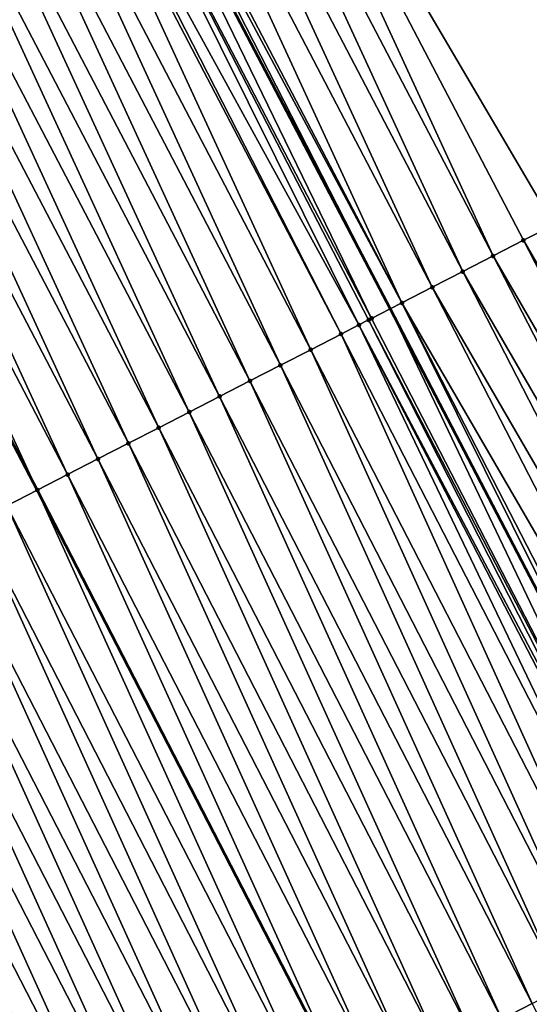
# Model space of a CAD drawing. Header units: feet. Extents: x 2007189 to 2022806, y 818621 to 837694.
# Tile 92 of 256: x 2013012 to 2013027, y 823729 to 823758. Entities that reach past the tile are written whole.
import ezdxf

# ---------------------------------------------------------------- set-up
doc = ezdxf.new("R2010")
doc.units = ezdxf.units.FT
doc.header["$MEASUREMENT"] = 0
for name, color, linetype, lineweight in [('EP_Travel Lane', 172, 'Continuous', 53), ('Road Shots', 141, 'Continuous', 100), ('Road X-Section', 40, 'Continuous', 13), ('STRIPING', 60, 'Continuous', 53)]:
    doc.layers.add(name, color=color, linetype=linetype, lineweight=lineweight)
doc.layers.add('I-77-MM17-21_SB-Surface-Border', color=7, linetype='Continuous')
doc.layers.add('I-77-MM17-21_SB-Surface-TIN', color=7, linetype='Continuous')

msp = doc.modelspace()

# ---------------------------------------------------------------- linework, layer by layer
at = {"layer": 'EP_Travel Lane'}
msp.add_polyline3d([(2012874.476199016, 824032.7839728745, 306.4768860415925), (2012883.707060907, 824015.043341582, 306.2267507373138), (2012892.937621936, 823997.303288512, 305.9312397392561), (2012902.168075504, 823979.5634419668, 305.6195151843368), (2012911.39862901, 823961.8234033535, 305.3228656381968), (2012920.629258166, 823944.0832193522, 305.0376273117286), (2012929.851818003, 823926.3661245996, 304.7636722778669), (2012939.130967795, 823908.6510152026, 304.4938061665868), (2012948.410023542, 823890.9360853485, 304.2096931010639), (2012957.688940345, 823873.2214207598, 303.90451384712), (2012966.96802728, 823855.5064313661, 303.6251259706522), (2012976.247084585, 823837.7914985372, 303.341244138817), (2012985.526287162, 823820.0762883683, 303.0793692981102), (2012994.805310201, 823802.3614209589, 302.7903024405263), (2013004.08439451, 823784.6464365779, 302.510512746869), (2013013.363509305, 823766.9313939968, 302.2353350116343), (2013022.668430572, 823749.1592171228, 301.9299242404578), (2013031.899487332, 823731.4188251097, 301.6556475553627), (2013033.770161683, 823727.8237333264, 301.6009484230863), (2013041.107666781, 823713.7557217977, 301.3794595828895), (2013050.355926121, 823696.0242957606, 301.1220707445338)], dxfattribs=at)
at = {"layer": 'I-77-MM17-21_SB-Surface-Border', "color": 3, "linetype": 'Continuous', "lineweight": -3}
msp.add_polyline3d([(2012879.421309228, 824035.3598007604, 306.3050201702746), (2012888.651976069, 824017.6194740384, 306.0298027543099), (2012897.882467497, 823999.8794844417, 305.7281360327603), (2012907.113015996, 823982.1393851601, 305.4350727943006), (2012917.230287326, 823964.861588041, 305.0850902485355), (2012926.460871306, 823947.121420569, 304.7973791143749), (2012935.6769687, 823929.4140948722, 304.54006399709), (2012944.05377963, 823911.2268558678, 304.3040235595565), (2012953.316623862, 823893.5032387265, 304.0332928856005), (2012962.579276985, 823875.7799872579, 303.7335357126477), (2012971.842084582, 823858.0564402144, 303.4572420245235), (2012980.218795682, 823839.8693922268, 303.2060459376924), (2012989.481530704, 823822.1459840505, 302.9187185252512), (2012997.858264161, 823803.9588932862, 302.670926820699), (2013008.007055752, 823786.699062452, 302.3524452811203), (2013017.269858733, 823768.975524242, 302.0754347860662), (2013027.456263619, 823751.6248682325, 301.7261537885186), (2013041.988029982, 823732.1147045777, 301.232263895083), (2013045.779754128, 823716.1953079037, 301.1935488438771), (2013055.02796509, 823698.4639746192, 300.9281679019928)], dxfattribs=at)
at = {"layer": 'I-77-MM17-21_SB-Surface-TIN', "color": 128, "linetype": 'Continuous', "lineweight": -3}
for points in [[(2013025.678249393, 823750.7090806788, 301.8106850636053), (2013017.269858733, 823768.975524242, 302.0754347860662), (2013016.383866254, 823768.511824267, 302.1163296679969)], [(2013025.678249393, 823750.7090806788, 301.8106850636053), (2013026.567262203, 823751.1669633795, 301.7692993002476), (2013017.269858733, 823768.975524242, 302.0754347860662)], [(2013026.567262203, 823751.1669633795, 301.7692993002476), (2013027.456263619, 823751.6248682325, 301.7261537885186), (2013017.269858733, 823768.975524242, 302.0754347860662)], [(2013024.789220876, 823750.2512285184, 301.8496447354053), (2013016.383866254, 823768.511824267, 302.1163296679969), (2013015.497827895, 823768.0482120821, 302.1502592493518)], [(2013024.789220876, 823750.2512285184, 301.8496447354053), (2013025.678249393, 823750.7090806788, 301.8106850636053), (2013016.383866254, 823768.511824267, 302.1163296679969)], [(2013023.900119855, 823749.793517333, 301.8774055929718), (2013015.497827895, 823768.0482120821, 302.1502592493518), (2013014.611833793, 823767.5845152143, 302.1909076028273)], [(2013023.900119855, 823749.793517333, 301.8774055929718), (2013024.789220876, 823750.2512285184, 301.8496447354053), (2013015.497827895, 823768.0482120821, 302.1502592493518)], [(2013023.011150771, 823749.3355496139, 301.9255450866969), (2013014.611833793, 823767.5845152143, 302.1909076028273), (2013013.725858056, 823767.120783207, 302.2343439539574)], [(2013023.011150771, 823749.3355496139, 301.9255450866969), (2013023.900119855, 823749.793517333, 301.8774055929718), (2013014.611833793, 823767.5845152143, 302.1909076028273)], [(2013022.12194358, 823748.8780448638, 301.9369070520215), (2013013.363509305, 823766.9313939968, 302.2353350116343), (2013012.839595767, 823766.6575994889, 302.2342787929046)], [(2013013.546305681, 823767.0269224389, 302.235703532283), (2013013.363509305, 823766.9313939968, 302.2353350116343), (2013022.668430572, 823749.1592171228, 301.9299242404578)], [(2013022.12194358, 823748.8780448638, 301.9369070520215), (2013022.668430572, 823749.1592171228, 301.9299242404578), (2013013.363509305, 823766.9313939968, 302.2353350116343)], [(2013023.011150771, 823749.3355496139, 301.9255450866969), (2013013.725858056, 823767.120783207, 302.2343439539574), (2013013.546305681, 823767.0269224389, 302.235703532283)], [(2013023.011150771, 823749.3355496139, 301.9255450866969), (2013013.546305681, 823767.0269224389, 302.235703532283), (2013022.668430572, 823749.1592171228, 301.9299242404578)], [(2013021.750826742, 823748.6872112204, 301.9347912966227), (2013012.839595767, 823766.6575994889, 302.2342787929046), (2013012.114894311, 823766.2789650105, 302.2271618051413)], [(2013021.750826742, 823748.6872112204, 301.9347912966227), (2013022.037020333, 823748.8343662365, 301.9370427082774), (2013012.839595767, 823766.6575994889, 302.2342787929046)], [(2013022.037020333, 823748.8343662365, 301.9370427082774), (2013022.12194358, 823748.8780448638, 301.9369070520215), (2013012.839595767, 823766.6575994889, 302.2342787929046)], [(2013020.34316585, 823747.9637418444, 301.9035092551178), (2013011.95326647, 823766.1945439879, 302.2240408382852), (2013011.066874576, 823765.7316082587, 302.2043001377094)], [(2013021.232581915, 823748.4208404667, 301.9244094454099), (2013012.114894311, 823766.2789650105, 302.2271618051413), (2013011.95326647, 823766.1945439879, 302.2240408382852)], [(2013020.34316585, 823747.9637418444, 301.9035092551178), (2013021.232581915, 823748.4208404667, 301.9244094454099), (2013011.95326647, 823766.1945439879, 302.2240408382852)], [(2013021.232581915, 823748.4208404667, 301.9244094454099), (2013021.750826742, 823748.6872112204, 301.9347912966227), (2013012.114894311, 823766.2789650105, 302.2271618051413)], [(2013019.453746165, 823747.5066502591, 301.882050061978), (2013011.066874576, 823765.7316082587, 302.2043001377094), (2013010.180481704, 823765.2686744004, 302.184410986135)], [(2013019.453746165, 823747.5066502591, 301.882050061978), (2013020.34316585, 823747.9637418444, 301.9035092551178), (2013011.066874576, 823765.7316082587, 302.2043001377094)], [(2013018.564358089, 823747.0494972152, 301.8654730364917), (2013010.180481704, 823765.2686744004, 302.184410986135), (2013009.294093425, 823764.8057317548, 302.1652190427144)], [(2013018.564358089, 823747.0494972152, 301.8654730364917), (2013019.453746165, 823747.5066502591, 301.882050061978), (2013010.180481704, 823765.2686744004, 302.184410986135)], [(2013017.674963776, 823746.5923563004, 301.8479324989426), (2013009.294093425, 823764.8057317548, 302.1652190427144), (2013008.407694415, 823764.3428096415, 302.1443980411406)], [(2013017.674963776, 823746.5923563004, 301.8479324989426), (2013018.564358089, 823747.0494972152, 301.8654730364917), (2013009.294093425, 823764.8057317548, 302.1652190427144)], [(2013016.785571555, 823746.1352113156, 301.8307152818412), (2013008.407694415, 823764.3428096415, 302.1443980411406), (2013007.521294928, 823763.8798884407, 302.1235046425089)], [(2013016.785571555, 823746.1352113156, 301.8307152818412), (2013017.674963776, 823746.5923563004, 301.8479324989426), (2013008.407694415, 823764.3428096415, 302.1443980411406)], [(2013015.896158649, 823745.6781065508, 301.8103030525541), (2013007.521294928, 823763.8798884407, 302.1235046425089), (2013006.63490689, 823763.4169453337, 302.1043492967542)], [(2013015.896158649, 823745.6781065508, 301.8103030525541), (2013016.785571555, 823746.1352113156, 301.8307152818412), (2013007.521294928, 823763.8798884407, 302.1235046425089)], [(2013015.006740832, 823745.2210113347, 301.7891322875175), (2013006.63490689, 823763.4169453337, 302.1043492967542), (2013005.748488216, 823762.9540608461, 302.0805430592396)], [(2013015.006740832, 823745.2210113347, 301.7891322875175), (2013015.896158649, 823745.6781065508, 301.8103030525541), (2013006.63490689, 823763.4169453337, 302.1043492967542)], [(2013014.117342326, 823744.7638785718, 301.7709441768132), (2013005.748488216, 823762.9540608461, 302.0805430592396), (2013004.862078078, 823762.4911600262, 302.0580326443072)], [(2013014.117342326, 823744.7638785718, 301.7709441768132), (2013015.006740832, 823745.2210113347, 301.7891322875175), (2013005.748488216, 823762.9540608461, 302.0805430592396)], [(2013013.227951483, 823744.3067309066, 301.7539398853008), (2013004.862078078, 823762.4911600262, 302.0580326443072), (2013003.975676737, 823762.0282423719, 302.0368578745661)], [(2013013.227951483, 823744.3067309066, 301.7539398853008), (2013014.117342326, 823744.7638785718, 301.7709441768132), (2013004.862078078, 823762.4911600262, 302.0580326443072)], [(2013003.975676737, 823762.0282423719, 302.0368578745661), (2013003.089299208, 823761.5652765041, 302.0194631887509), (2013012.338540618, 823743.8496193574, 301.7340197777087)], [(2013013.227951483, 823744.3067309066, 301.7539398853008), (2013003.975676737, 823762.0282423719, 302.0368578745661), (2013012.338540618, 823743.8496193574, 301.7340197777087)], [(2013011.44913947, 823743.392494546, 301.7152468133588), (2013012.338540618, 823743.8496193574, 301.7340197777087), (2013003.089299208, 823761.5652765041, 302.0194631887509)], [(2013036.60270287, 823733.8407991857, 301.4617908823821), (2013027.456263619, 823751.6248682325, 301.7261537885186), (2013026.567262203, 823751.1669633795, 301.7692993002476)], [(2013035.71369191, 823733.3829128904, 301.503462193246), (2013026.567262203, 823751.1669633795, 301.7692993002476), (2013025.678249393, 823750.7090806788, 301.8106850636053)], [(2013035.71369191, 823733.3829128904, 301.503462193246), (2013036.60270287, 823733.8407991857, 301.4617908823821), (2013026.567262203, 823751.1669633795, 301.7692993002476)], [(2013034.82468465, 823732.9250193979, 301.5457052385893), (2013025.678249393, 823750.7090806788, 301.8106850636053), (2013024.789220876, 823750.2512285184, 301.8496447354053)], [(2013034.82468465, 823732.9250193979, 301.5457052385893), (2013035.71369191, 823733.3829128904, 301.503462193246), (2013025.678249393, 823750.7090806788, 301.8106850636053)], [(2013033.935620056, 823732.4672373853, 301.5790924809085), (2013024.789220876, 823750.2512285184, 301.8496447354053), (2013023.900119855, 823749.793517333, 301.8774055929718)], [(2013033.935620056, 823732.4672373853, 301.5790924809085), (2013034.82468465, 823732.9250193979, 301.5457052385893), (2013024.789220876, 823750.2512285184, 301.8496447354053)], [(2013033.046561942, 823732.0094427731, 301.6134806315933), (2013023.900119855, 823749.793517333, 301.8774055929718), (2013023.011150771, 823749.3355496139, 301.9255450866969)], [(2013033.046561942, 823732.0094427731, 301.6134806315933), (2013033.935620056, 823732.4672373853, 301.5790924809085), (2013023.900119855, 823749.793517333, 301.8774055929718)], [(2013023.011150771, 823749.3355496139, 301.9255450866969), (2013022.668430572, 823749.1592171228, 301.9299242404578), (2013031.899487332, 823731.4188251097, 301.6556475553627)], [(2013032.157548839, 823731.5515606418, 301.6548211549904), (2013023.011150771, 823749.3355496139, 301.9255450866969), (2013031.899487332, 823731.4188251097, 301.6556475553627)], [(2013032.157548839, 823731.5515606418, 301.6548211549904), (2013033.046561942, 823732.0094427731, 301.6134806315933), (2013023.011150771, 823749.3355496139, 301.9255450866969)], [(2013031.268286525, 823731.0941630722, 301.6576688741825), (2013022.668430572, 823749.1592171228, 301.9299242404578), (2013022.12194358, 823748.8780448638, 301.9369070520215)], [(2013031.268286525, 823731.0941630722, 301.6576688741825), (2013031.899487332, 823731.4188251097, 301.6556475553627), (2013022.668430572, 823749.1592171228, 301.9299242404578)], [(2013031.089479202, 823731.0021788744, 301.6590924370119), (2013022.037020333, 823748.8343662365, 301.9370427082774), (2013021.750826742, 823748.6872112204, 301.9347912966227)], [(2013031.268286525, 823731.0941630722, 301.6576688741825), (2013022.12194358, 823748.8780448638, 301.9369070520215), (2013022.037020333, 823748.8343662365, 301.9370427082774)], [(2013031.089479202, 823731.0021788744, 301.6590924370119), (2013031.268286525, 823731.0941630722, 301.6576688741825), (2013022.037020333, 823748.8343662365, 301.9370427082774)], [(2013030.378910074, 823730.6369874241, 301.6428874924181), (2013021.750826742, 823748.6872112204, 301.9347912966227), (2013021.232581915, 823748.4208404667, 301.9244094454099)], [(2013030.954045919, 823730.9325458, 301.6577751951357), (2013031.089479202, 823731.0021788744, 301.6590924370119), (2013021.750826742, 823748.6872112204, 301.9347912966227)], [(2013030.378910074, 823730.6369874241, 301.6428874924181), (2013030.954045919, 823730.9325458, 301.6577751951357), (2013021.750826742, 823748.6872112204, 301.9347912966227)], [(2013029.489455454, 823730.1799637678, 301.6160321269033), (2013021.232581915, 823748.4208404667, 301.9244094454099), (2013020.34316585, 823747.9637418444, 301.9035092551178)], [(2013029.489455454, 823730.1799637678, 301.6160321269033), (2013030.378910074, 823730.6369874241, 301.6428874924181), (2013021.232581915, 823748.4208404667, 301.9244094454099)], [(2013028.60003167, 823729.7228801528, 301.5939397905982), (2013020.34316585, 823747.9637418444, 301.9035092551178), (2013019.453746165, 823747.5066502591, 301.882050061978)], [(2013028.60003167, 823729.7228801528, 301.5939397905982), (2013029.489455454, 823730.1799637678, 301.6160321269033), (2013020.34316585, 823747.9637418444, 301.9035092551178)], [(2013027.710649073, 823729.2657164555, 301.5782090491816), (2013019.453746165, 823747.5066502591, 301.882050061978), (2013018.564358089, 823747.0494972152, 301.8654730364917)], [(2013027.710649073, 823729.2657164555, 301.5782090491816), (2013028.60003167, 823729.7228801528, 301.5939397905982), (2013019.453746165, 823747.5066502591, 301.882050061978)], [(2013026.821248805, 823728.8085871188, 301.5597487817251), (2013018.564358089, 823747.0494972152, 301.8654730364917), (2013017.674963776, 823746.5923563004, 301.8479324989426)], [(2013026.821248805, 823728.8085871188, 301.5597487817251), (2013027.710649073, 823729.2657164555, 301.5782090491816), (2013018.564358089, 823747.0494972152, 301.8654730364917)], [(2013025.931848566, 823728.3514577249, 301.5412930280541), (2013017.674963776, 823746.5923563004, 301.8479324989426), (2013016.785571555, 823746.1352113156, 301.8307152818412)], [(2013025.931848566, 823728.3514577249, 301.5412930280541), (2013026.821248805, 823728.8085871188, 301.5597487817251), (2013017.674963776, 823746.5923563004, 301.8479324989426)], [(2013025.042437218, 823727.8943499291, 301.5211215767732), (2013016.785571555, 823746.1352113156, 301.8307152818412), (2013015.896158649, 823745.6781065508, 301.8103030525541)], [(2013025.042437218, 823727.8943499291, 301.5211215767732), (2013025.931848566, 823728.3514577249, 301.5412930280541), (2013016.785571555, 823746.1352113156, 301.8307152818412)], [(2013024.153026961, 823727.4372400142, 301.5011184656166), (2013015.896158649, 823745.6781065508, 301.8103030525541), (2013015.006740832, 823745.2210113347, 301.7891322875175)], [(2013024.153026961, 823727.4372400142, 301.5011184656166), (2013025.042437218, 823727.8943499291, 301.5211215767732), (2013015.896158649, 823745.6781065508, 301.8103030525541)], [(2013023.263615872, 823726.9801317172, 301.480986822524), (2013015.006740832, 823745.2210113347, 301.7891322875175), (2013014.117342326, 823744.7638785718, 301.7709441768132)], [(2013023.263615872, 823726.9801317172, 301.480986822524), (2013024.153026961, 823727.4372400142, 301.5011184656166), (2013015.006740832, 823745.2210113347, 301.7891322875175)], [(2013022.374224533, 823726.5229850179, 301.4639057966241), (2013014.117342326, 823744.7638785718, 301.7709441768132), (2013013.227951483, 823744.3067309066, 301.7539398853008)], [(2013022.374224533, 823726.5229850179, 301.4639057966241), (2013023.263615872, 823726.9801317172, 301.480986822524), (2013014.117342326, 823744.7638785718, 301.7709441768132)], [(2013013.227951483, 823744.3067309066, 301.7539398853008), (2013012.338540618, 823743.8496193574, 301.7340197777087), (2013021.484817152, 823726.0658666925, 301.44452399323)], [(2013022.374224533, 823726.5229850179, 301.4639057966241), (2013013.227951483, 823744.3067309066, 301.7539398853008), (2013021.484817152, 823726.0658666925, 301.44452399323)], [(2013020.595409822, 823725.6087539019, 301.4247961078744), (2013012.338540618, 823743.8496193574, 301.7340197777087), (2013011.44913947, 823743.392494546, 301.7152468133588)], [(2013020.595409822, 823725.6087539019, 301.4247961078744), (2013021.484817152, 823726.0658666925, 301.44452399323), (2013012.338540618, 823743.8496193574, 301.7340197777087)], [(2013019.705937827, 823725.1517640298, 301.3952569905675), (2013011.44913947, 823743.392494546, 301.7152468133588), (2013010.559685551, 823742.9354695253, 301.6884998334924)], [(2013019.705937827, 823725.1517640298, 301.3952569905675), (2013020.595409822, 823725.6087539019, 301.4247961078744), (2013011.44913947, 823743.392494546, 301.7152468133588)], [(2013018.81649909, 823724.6947094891, 301.3708550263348), (2013010.559685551, 823742.9354695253, 301.6884998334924), (2013009.670228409, 823742.4784507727, 301.6612549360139)], [(2013018.81649909, 823724.6947094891, 301.3708550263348), (2013019.705937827, 823725.1517640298, 301.3952569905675), (2013010.559685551, 823742.9354695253, 301.6884998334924)], [(2013017.927079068, 823724.2376185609, 301.3493436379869), (2013009.670228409, 823742.4784507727, 301.6612549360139), (2013008.780809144, 823742.0213583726, 301.6398604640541)], [(2013017.927079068, 823724.2376185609, 301.3493436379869), (2013018.81649909, 823724.6947094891, 301.3708550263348), (2013009.670228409, 823742.4784507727, 301.6612549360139)], [(2013017.037690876, 823723.7804657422, 301.3327487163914), (2013008.780809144, 823742.0213583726, 301.6398604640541), (2013007.891406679, 823741.5642333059, 301.6210609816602)], [(2013017.037690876, 823723.7804657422, 301.3327487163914), (2013017.927079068, 823724.2376185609, 301.3493436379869), (2013008.780809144, 823742.0213583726, 301.6398604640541)], [(2013016.148320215, 823723.3232788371, 301.3188615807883), (2013007.891406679, 823741.5642333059, 301.6210609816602), (2013007.002042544, 823741.107033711, 301.6081818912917)], [(2013016.148320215, 823723.3232788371, 301.3188615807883), (2013017.037690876, 823723.7804657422, 301.3327487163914), (2013007.891406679, 823741.5642333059, 301.6210609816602)], [(2013015.258923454, 823722.8661426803, 301.3009430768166), (2013007.002042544, 823741.107033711, 301.6081818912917), (2013006.112634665, 823740.649919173, 301.5885460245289)], [(2013015.258923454, 823722.8661426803, 301.3009430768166), (2013016.148320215, 823723.3232788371, 301.3188615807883), (2013007.002042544, 823741.107033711, 301.6081818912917)], [(2013014.369532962, 823722.4089943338, 301.2839929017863), (2013006.112634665, 823740.649919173, 301.5885460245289), (2013005.223223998, 823740.1928100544, 301.5684796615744)], [(2013014.369532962, 823722.4089943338, 301.2839929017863), (2013015.258923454, 823722.8661426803, 301.3009430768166), (2013006.112634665, 823740.649919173, 301.5885460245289)], [(2013013.480159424, 823721.9518130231, 301.2696613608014), (2013005.223223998, 823740.1928100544, 301.5684796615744), (2013004.333847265, 823739.7356349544, 301.5536547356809)], [(2013013.480159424, 823721.9518130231, 301.2696613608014), (2013014.369532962, 823722.4089943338, 301.2839929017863), (2013005.223223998, 823740.1928100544, 301.5684796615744)], [(2013012.590786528, 823721.494630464, 301.2554289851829), (2013004.333847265, 823739.7356349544, 301.5536547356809), (2013003.444480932, 823739.2784396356, 301.5404359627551)], [(2013012.590786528, 823721.494630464, 301.2554289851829), (2013013.480159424, 823721.9518130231, 301.2696613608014), (2013004.333847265, 823739.7356349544, 301.5536547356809)], [(2013011.70139207, 823721.037489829, 301.2378662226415), (2013012.590786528, 823721.494630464, 301.2554289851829), (2013003.444480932, 823739.2784396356, 301.5404359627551)], [(2013028.689562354, 823725.1756289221, 301.5031806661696), (2013026.821248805, 823728.8085871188, 301.5597487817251), (2013025.931848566, 823728.3514577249, 301.5412930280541)]]:
    msp.add_3dface(points, dxfattribs=at)
at = {"layer": 'Road Shots', "lineweight": 100}
for p in [(2013026.567262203, 823751.1669633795, 301.7692993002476), (2013025.678249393, 823750.7090806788, 301.8106850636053), (2013024.789220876, 823750.2512285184, 301.8496447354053), (2013023.900119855, 823749.793517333, 301.8774055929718), (2013023.011150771, 823749.3355496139, 301.9255450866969), (2013022.037020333, 823748.8343662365, 301.9370427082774), (2013022.12194358, 823748.8780448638, 301.9369070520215), (2013021.750826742, 823748.6872112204, 301.9347912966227), (2013021.232581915, 823748.4208404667, 301.9244094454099), (2013020.34316585, 823747.9637418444, 301.9035092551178), (2013019.453746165, 823747.5066502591, 301.882050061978), (2013018.564358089, 823747.0494972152, 301.8654730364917), (2013017.674963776, 823746.5923563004, 301.8479324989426), (2013016.785571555, 823746.1352113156, 301.8307152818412), (2013015.896158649, 823745.6781065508, 301.8103030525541), (2013015.006740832, 823745.2210113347, 301.7891322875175), (2013014.117342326, 823744.7638785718, 301.7709441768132), (2013013.227951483, 823744.3067309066, 301.7539398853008), (2013012.338541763, 823743.8496199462, 301.7340198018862)]:
    msp.add_point(p, dxfattribs=at)
at = {"layer": 'Road X-Section', "extrusion": (-0.4631377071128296, 0.8861722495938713, 0.01421999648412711), "elevation": -202298.7010433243, "flags": 128}
msp.add_lwpolyline([(-2165617.481001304, 3179.08368716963), (-2165616.481001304, 3179.124586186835), (-2165615.481001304, 3179.158519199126), (-2165614.481001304, 3179.199171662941), (-2165613.481001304, 3179.242612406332), (-2165613.278396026, 3179.243972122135), (-2165612.481001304, 3179.242547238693), (-2165611.663348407, 3179.235429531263), (-2165611.481001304, 3179.232308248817), (-2165610.481001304, 3179.21256555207), (-2165609.481001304, 3179.192674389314), (-2165608.481001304, 3179.173480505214), (-2165607.481001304, 3179.152657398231), (-2165606.481001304, 3179.13176188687), (-2165605.481001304, 3179.112604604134), (-2165604.481001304, 3179.088795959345), (-2165603.481001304, 3179.066283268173), (-2165602.481001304, 3179.04510635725), (-2165601.481001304, 3179.027709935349), (-2165600.481001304, 3179.009116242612), (-2165599.481001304, 3178.985048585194), (-2165598.481001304, 3178.956750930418), (-2165597.481001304, 3178.936081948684), (-2165596.481001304, 3178.915292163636), (-2165595.481001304, 3178.900432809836), (-2165594.481001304, 3178.882120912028), (-2165593.481001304, 3178.862942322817), (-2165592.481001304, 3178.846481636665), (-2165591.481001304, 3178.828923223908), (-2165590.481001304, 3178.811514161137), (-2165589.481001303, 3178.789475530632), (-2165588.481001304, 3178.774705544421), (-2165588.063157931, 3178.764364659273), (-2165587.481001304, 3178.747321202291), (-2165586.481001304, 3178.721959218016), (-2165585.481001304, 3178.703190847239), (-2165584.481001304, 3178.686369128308), (-2165583.481001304, 3178.666325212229), (-2165582.481001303, 3178.645626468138), (-2165581.481001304, 3178.624470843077), (-2165580.481001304, 3178.601348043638), (-2165579.481001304, 3178.580830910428), (-2165578.481001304, 3178.563484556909), (-2165577.481001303, 3178.544412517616), (-2165576.481001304, 3178.524429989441), (-2165575.481001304, 3178.503142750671), (-2165574.481001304, 3178.484538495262), (-2165573.481001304, 3178.464699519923), (-2165572.481001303, 3178.445082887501), (-2165571.481001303, 3178.426342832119), (-2165570.481001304, 3178.408423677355), (-2165569.481001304, 3178.387924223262), (-2165568.481001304, 3178.366014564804), (-2165567.481001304, 3178.348484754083), (-2165566.481001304, 3178.326343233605), (-2165565.481001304, 3178.290548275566), (-2165564.481001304, 3178.246691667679), (-2165563.481001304, 3178.198838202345), (-2165563.257919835, 3178.187914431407)], dxfattribs=at)
at = {"layer": 'Road X-Section', "extrusion": (-0.4573159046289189, 0.8891916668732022, 0.0141542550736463), "elevation": -188112.1210890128, "flags": 128}
msp.add_lwpolyline([(-2166899.031143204, 2964.610082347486), (-2166898.031143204, 2964.65323218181), (-2166897.031143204, 2964.694622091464), (-2166896.031143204, 2964.733585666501), (-2166895.031143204, 2964.76134930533), (-2166894.031143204, 2964.809493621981), (-2166893.031143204, 2964.820856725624), (-2166892.935645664, 2964.820992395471), (-2166892.613836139, 2964.818740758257), (-2166892.031143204, 2964.808357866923), (-2166891.031143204, 2964.787455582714), (-2166890.031143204, 2964.76599423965), (-2166889.031143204, 2964.749415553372), (-2166888.031143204, 2964.731873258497), (-2166887.031143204, 2964.714654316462), (-2166886.031143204, 2964.694240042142), (-2166885.031143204, 2964.673067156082), (-2166884.031143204, 2964.654877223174), (-2166883.031143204, 2964.637871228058), (-2166882.031143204, 2964.617949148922), (-2166881.031143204, 2964.599174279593), (-2166880.031143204, 2964.572424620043), (-2166879.031143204, 2964.54517699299), (-2166878.031143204, 2964.523780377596), (-2166877.031143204, 2964.504979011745), (-2166876.031143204, 2964.492098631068), (-2166875.031143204, 2964.472460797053), (-2166874.031143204, 2964.45239242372), (-2166873.031143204, 2964.43756601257), (-2166872.031143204, 2964.424345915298), (-2166871.031143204, 2964.407552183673), (-2166870.220312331, 2964.386354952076), (-2166870.031143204, 2964.380387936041), (-2166869.031143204, 2964.359222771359), (-2166868.031143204, 2964.33916384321), (-2166867.031143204, 2964.315606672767), (-2166866.031143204, 2964.297677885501), (-2166865.031143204, 2964.285343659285), (-2166864.031143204, 2964.267023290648), (-2166863.031143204, 2964.246390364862), (-2166862.031143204, 2964.222578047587), (-2166861.031143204, 2964.198838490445), (-2166860.031143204, 2964.176264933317), (-2166859.031143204, 2964.156981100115), (-2166858.031143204, 2964.135000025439), (-2166857.031143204, 2964.116879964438), (-2166856.031143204, 2964.094737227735), (-2166855.031143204, 2964.075078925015), (-2166854.031143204, 2964.056877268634), (-2166853.031143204, 2964.03789458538), (-2166852.031143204, 2964.022657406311), (-2166851.031143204, 2964.001153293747), (-2166850.031143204, 2963.97814247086), (-2166849.031143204, 2963.958203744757), (-2166848.031143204, 2963.938378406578), (-2166847.031143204, 2963.917751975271), (-2166846.031143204, 2963.891307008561), (-2166845.031143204, 2963.851160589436), (-2166844.031143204, 2963.803240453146), (-2166843.031143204, 2963.754212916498), (-2166842.031143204, 2963.705523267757), (-2166841.857836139, 2963.697156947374)], dxfattribs=at)
at = {"layer": 'Road X-Section', "extrusion": (-0.457315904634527, 0.8891916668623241, 0.01415425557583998), "elevation": -188132.1211091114, "flags": 128}
msp.add_lwpolyline([(-2166899.031141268, 2964.628901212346), (-2166898.031141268, 2964.670576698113), (-2166897.031141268, 2964.712823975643), (-2166896.031141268, 2964.746214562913), (-2166895.031141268, 2964.780606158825), (-2166894.031141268, 2964.821950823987), (-2166893.031141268, 2964.824798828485), (-2166892.830061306, 2964.82622253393), (-2166892.677775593, 2964.824905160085), (-2166892.031141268, 2964.810015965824), (-2166891.031141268, 2964.783157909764), (-2166890.031141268, 2964.761063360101), (-2166889.031141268, 2964.745331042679), (-2166888.031141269, 2964.726868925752), (-2166887.031141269, 2964.708411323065), (-2166886.031141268, 2964.688237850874), (-2166885.031141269, 2964.668232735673), (-2166884.031141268, 2964.64809907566), (-2166883.031141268, 2964.631016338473), (-2166882.031141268, 2964.611632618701), (-2166881.031141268, 2964.591902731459), (-2166880.031141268, 2964.562360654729), (-2166879.031141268, 2964.53795624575), (-2166878.031141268, 2964.516442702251), (-2166877.031141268, 2964.499846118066), (-2166876.031141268, 2964.485957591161), (-2166875.031141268, 2964.468037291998), (-2166874.031141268, 2964.451085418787), (-2166873.031141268, 2964.436752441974), (-2166872.031141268, 2964.422518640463), (-2166871.031141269, 2964.404954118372), (-2166870.031141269, 2964.367586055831), (-2166869.031141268, 2964.375355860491), (-2166868.031141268, 2964.378620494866), (-2166867.031141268, 2964.371033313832), (-2166866.031141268, 2964.364398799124), (-2166865.031141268, 2964.352292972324), (-2166864.031141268, 2964.332427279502), (-2166863.031141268, 2964.310778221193), (-2166862.031141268, 2964.288722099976), (-2166861.031141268, 2964.264519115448), (-2166860.031141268, 2964.241688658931), (-2166859.031141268, 2964.223362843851), (-2166858.031141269, 2964.199563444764), (-2166857.031141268, 2964.172115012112), (-2166856.031141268, 2964.144870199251), (-2166855.031141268, 2964.117100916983), (-2166854.031141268, 2964.092296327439), (-2166853.031141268, 2964.071146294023), (-2166852.031141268, 2964.051398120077), (-2166851.031141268, 2964.029015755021), (-2166850.031141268, 2964.0017975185), (-2166849.031141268, 2963.975612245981), (-2166848.031141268, 2963.954952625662), (-2166847.031141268, 2963.934025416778), (-2166846.031141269, 2963.908999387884), (-2166845.550061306, 2963.896348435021), (-2166845.031141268, 2963.875540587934), (-2166844.031141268, 2963.82997888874), (-2166843.031141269, 2963.774710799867), (-2166842.031141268, 2963.722262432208), (-2166841.031141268, 2963.669194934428), (-2166840.426537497, 2963.63670665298)], dxfattribs=at)
at = {"layer": 'Road X-Section', "extrusion": (-0.4623600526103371, 0.8865984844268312, 0.01289609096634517), "elevation": -200426.6703028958, "flags": 128}
msp.add_lwpolyline([(-2165800.903322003, 2886.192846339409), (-2165799.903322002, 2886.233792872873), (-2165798.903322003, 2886.277587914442), (-2165797.903322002, 2886.322296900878), (-2165796.903322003, 2886.368856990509), (-2165795.903322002, 2886.412325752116), (-2165794.903322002, 2886.454260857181), (-2165793.903322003, 2886.486995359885), (-2165792.903322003, 2886.522971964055), (-2165792.048209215, 2886.562693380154), (-2165791.903322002, 2886.561610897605), (-2165790.903322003, 2886.561428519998), (-2165790.550971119, 2886.560904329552), (-2165789.903322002, 2886.545844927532), (-2165788.903322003, 2886.520237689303), (-2165787.903322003, 2886.501234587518), (-2165786.903322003, 2886.4844054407), (-2165785.903322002, 2886.463785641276), (-2165784.903322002, 2886.445879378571), (-2165783.903322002, 2886.426258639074), (-2165782.903322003, 2886.406165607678), (-2165781.903322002, 2886.385139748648), (-2165780.903322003, 2886.367740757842), (-2165779.903322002, 2886.350113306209), (-2165778.903322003, 2886.328996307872), (-2165777.903322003, 2886.298672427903), (-2165776.903322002, 2886.273066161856), (-2165775.903322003, 2886.25229108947), (-2165774.903322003, 2886.235421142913), (-2165773.903322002, 2886.223376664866), (-2165772.903322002, 2886.202949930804), (-2165771.903322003, 2886.186794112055), (-2165770.903322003, 2886.171117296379), (-2165769.903322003, 2886.156412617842), (-2165768.903322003, 2886.13701088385), (-2165767.903322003, 2886.106179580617), (-2165766.903322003, 2886.118050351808), (-2165765.903322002, 2886.117636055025), (-2165764.903322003, 2886.104326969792), (-2165763.903322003, 2886.100157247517), (-2165762.903322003, 2886.088079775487), (-2165761.903322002, 2886.067250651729), (-2165760.903322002, 2886.045981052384), (-2165759.903322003, 2886.02410228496), (-2165758.903322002, 2885.999937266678), (-2165757.903322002, 2885.977852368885), (-2165756.903322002, 2885.959236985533), (-2165755.903322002, 2885.933871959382), (-2165754.903322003, 2885.903335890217), (-2165753.903322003, 2885.877109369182), (-2165752.903322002, 2885.844807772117), (-2165751.903322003, 2885.81967416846), (-2165750.903322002, 2885.796446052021), (-2165749.903322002, 2885.77544892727), (-2165748.903322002, 2885.750804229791), (-2165747.903322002, 2885.725211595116), (-2165746.903322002, 2885.6978966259), (-2165745.903322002, 2885.676658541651), (-2165744.903322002, 2885.652836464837), (-2165743.903322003, 2885.630565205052), (-2165743.512875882, 2885.620024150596), (-2165742.903322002, 2885.595183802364), (-2165741.903322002, 2885.556062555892), (-2165740.903322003, 2885.504210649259), (-2165739.903322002, 2885.45614212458), (-2165738.903322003, 2885.403599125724), (-2165737.903322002, 2885.349771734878), (-2165736.903322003, 2885.292504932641), (-2165735.903322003, 2885.237469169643), (-2165734.903322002, 2885.18588045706), (-2165734.445923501, 2885.162915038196)], dxfattribs=at)
at = {"layer": 'STRIPING'}
msp.add_polyline3d([(2012864.340441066, 824027.5133073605, 306.2802535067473), (2012873.571354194, 824009.772507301, 306.0421921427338), (2012882.801928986, 823992.0323574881, 305.7530955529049), (2012892.032400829, 823974.2924055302, 305.4484692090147), (2012901.262971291, 823956.552264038, 305.1587189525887), (2012910.493560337, 823938.8120868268, 304.8717722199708), (2012919.724542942, 823921.0762200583, 304.5838979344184), (2012928.987311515, 823903.3527476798, 304.3016746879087), (2012938.25003074, 823885.6293697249, 304.0119605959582), (2012947.512666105, 823867.9061522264, 303.7095143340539), (2012956.775444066, 823850.1826618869, 303.4287167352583), (2012966.038286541, 823832.4590481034, 303.1577126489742), (2012975.301057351, 823814.7355714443, 302.8758278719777), (2012984.563826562, 823797.0120978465, 302.5937025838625), (2012993.826552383, 823779.2887072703, 302.3049891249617), (2013003.089299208, 823761.5652765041, 302.0194631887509), (2013012.338540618, 823743.8496193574, 301.7340197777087), (2013021.484817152, 823726.0658666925, 301.44452399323), (2013023.368878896, 823722.4025521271, 301.3895183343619), (2013030.706597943, 823708.334009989, 301.1613204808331), (2013039.954974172, 823690.6023598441, 300.9232420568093)], dxfattribs=at)

doc.saveas('drawing.dxf')
